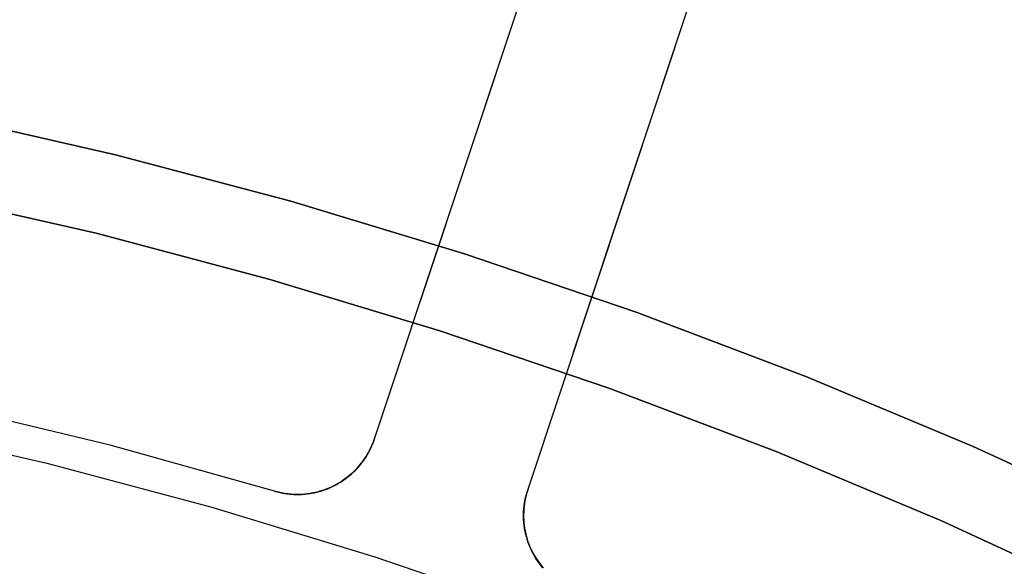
# Model space of a CAD drawing. Header units: millimetres. Extents: x 6038 to 7358, y -8545 to -7225.
# Tile 186 of 256: x 6712.69 to 6724.86, y -7826.65 to -7819.88. Entities that reach past the tile are written whole.
import ezdxf

# ---------------------------------------------------------------- set-up
doc = ezdxf.new("R2010")
doc.units = ezdxf.units.MM
doc.layers.add('color', color=7, linetype='Continuous')

msp = doc.modelspace()

# ---------------------------------------------------------------- linework, layer by layer
at = {"color": 7, "true_color": 0xffffff}
for p, q in [((6711.684, -7821.056, 259.6), (6713.872, -7821.555, 259.6)), ((6713.872, -7821.555, 231.716), (6711.684, -7821.056, 231.716)), ((6713.872, -7821.555, 245.658), (6711.684, -7821.056, 245.658)), ((6713.872, -7821.555, 231.716), (6711.684, -7821.056, 231.716)), ((6711.684, -7821.056, 259.6), (6713.872, -7821.555, 259.6)), ((6713.872, -7821.555, 259.6), (6716.041, -7822.13, 259.6)), ((6716.041, -7822.13, 231.716), (6713.872, -7821.555, 231.716)), ((6716.041, -7822.13, 245.658), (6713.872, -7821.555, 245.658)), ((6716.041, -7822.13, 231.716), (6713.872, -7821.555, 231.716)), ((6713.872, -7821.555, 259.6), (6716.041, -7822.13, 259.6)), ((6713.633, -7822.526, 231.716), (6711.479, -7822.035, 231.716)), ((6711.479, -7822.035, 259.6), (6713.633, -7822.526, 259.6)), ((6713.633, -7822.526, 231.716), (6711.479, -7822.035, 231.716)), ((6713.633, -7822.526, 245.658), (6711.479, -7822.035, 245.658)), ((6711.479, -7822.035, 259.6), (6713.633, -7822.526, 259.6)), ((6716.041, -7822.13, 259.6), (6718.189, -7822.779, 259.6)), ((6718.189, -7822.779, 231.716), (6716.041, -7822.13, 231.716)), ((6718.189, -7822.779, 245.658), (6716.041, -7822.13, 245.658)), ((6718.189, -7822.779, 231.716), (6716.041, -7822.13, 231.716)), ((6716.041, -7822.13, 259.6), (6718.189, -7822.779, 259.6)), ((6715.768, -7823.092, 231.716), (6713.633, -7822.526, 231.716)), ((6713.633, -7822.526, 259.6), (6715.768, -7823.092, 259.6)), ((6715.768, -7823.092, 231.716), (6713.633, -7822.526, 231.716)), ((6715.768, -7823.092, 245.658), (6713.633, -7822.526, 245.658)), ((6713.633, -7822.526, 259.6), (6715.768, -7823.092, 259.6)), ((6718.189, -7822.779, 259.6), (6720.313, -7823.502, 259.6)), ((6720.313, -7823.502, 231.716), (6718.189, -7822.779, 231.716)), ((6720.313, -7823.502, 245.658), (6718.189, -7822.779, 245.658)), ((6720.313, -7823.502, 231.716), (6718.189, -7822.779, 231.716)), ((6718.189, -7822.779, 259.6), (6720.313, -7823.502, 259.6)), ((6717.883, -7823.731, 231.716), (6715.768, -7823.092, 231.716)), ((6715.768, -7823.092, 259.6), (6717.883, -7823.731, 259.6)), ((6717.883, -7823.731, 231.716), (6715.768, -7823.092, 231.716)), ((6717.883, -7823.731, 245.658), (6715.768, -7823.092, 245.658)), ((6715.768, -7823.092, 259.6), (6717.883, -7823.731, 259.6)), ((6720.313, -7823.502, 259.6), (6722.411, -7824.297, 259.6)), ((6722.411, -7824.297, 231.716), (6720.313, -7823.502, 231.716)), ((6722.411, -7824.297, 245.658), (6720.313, -7823.502, 245.658)), ((6722.411, -7824.297, 231.716), (6720.313, -7823.502, 231.716)), ((6720.313, -7823.502, 259.6), (6722.411, -7824.297, 259.6)), ((6719.975, -7824.443, 231.716), (6717.883, -7823.731, 231.716)), ((6717.883, -7823.731, 259.6), (6719.975, -7824.443, 259.6)), ((6719.975, -7824.443, 231.716), (6717.883, -7823.731, 231.716)), ((6719.975, -7824.443, 245.658), (6717.883, -7823.731, 245.658)), ((6717.883, -7823.731, 259.6), (6719.975, -7824.443, 259.6)), ((6722.411, -7824.297, 259.6), (6724.481, -7825.165, 259.6)), ((6724.481, -7825.165, 231.716), (6722.411, -7824.297, 231.716)), ((6724.481, -7825.165, 245.658), (6722.411, -7824.297, 245.658)), ((6724.481, -7825.165, 231.716), (6722.411, -7824.297, 231.716)), ((6722.411, -7824.297, 259.6), (6724.481, -7825.165, 259.6)), ((6722.041, -7825.226, 231.716), (6719.975, -7824.443, 231.716)), ((6719.975, -7824.443, 259.6), (6722.041, -7825.226, 259.6)), ((6722.041, -7825.226, 231.716), (6719.975, -7824.443, 231.716)), ((6722.041, -7825.226, 245.658), (6719.975, -7824.443, 245.658)), ((6719.975, -7824.443, 259.6), (6722.041, -7825.226, 259.6)), ((6724.481, -7825.165, 259.6), (6726.519, -7826.104, 259.6)), ((6726.519, -7826.104, 231.716), (6724.481, -7825.165, 231.716)), ((6726.519, -7826.104, 245.658), (6724.481, -7825.165, 245.658)), ((6726.519, -7826.104, 231.716), (6724.481, -7825.165, 231.716)), ((6724.481, -7825.165, 259.6), (6726.519, -7826.104, 259.6)), ((6724.078, -7826.08, 231.716), (6722.041, -7825.226, 231.716)), ((6722.041, -7825.226, 259.6), (6724.078, -7826.08, 259.6)), ((6724.078, -7826.08, 231.716), (6722.041, -7825.226, 231.716)), ((6724.078, -7826.08, 245.658), (6722.041, -7825.226, 245.658)), ((6722.041, -7825.226, 259.6), (6724.078, -7826.08, 259.6)), ((6726.085, -7827.005, 231.716), (6724.078, -7826.08, 231.716)), ((6724.078, -7826.08, 259.6), (6726.085, -7827.005, 259.6)), ((6726.085, -7827.005, 231.716), (6724.078, -7826.08, 231.716)), ((6726.085, -7827.005, 245.658), (6724.078, -7826.08, 245.658)), ((6724.078, -7826.08, 259.6), (6726.085, -7827.005, 259.6))]:
    msp.add_line(p, q, dxfattribs=at)
at = {"layer": 'color', "color": 254, "true_color": 0xcad1ee}
for p, q in [((6720.07, -7816.053, 30.3), (6717.072, -7825.072, 30.3)), ((6720.07, -7816.053, 23.733), (6717.072, -7825.072, 27.784)), ((6720.07, -7816.053, 30.3), (6717.072, -7825.072, 30.3)), ((6720.07, -7816.053, 23.733), (6717.072, -7825.072, 27.784)), ((6720.07, -7816.053, 27.017), (6717.64, -7823.364, 27.017)), ((6718.97, -7825.703, 30.3), (6721.967, -7816.684, 30.3)), ((6718.97, -7825.703, 30.3), (6721.967, -7816.684, 30.3)), ((6718.97, -7825.703, 27.784), (6721.967, -7816.684, 23.734)), ((6718.97, -7825.703, 27.784), (6721.967, -7816.684, 23.734)), ((6719.538, -7823.995, 27.017), (6721.967, -7816.684, 27.017)), ((6718.571, -7820.563, 25.759), (6718.571, -7820.563, 30.3)), ((6720.469, -7821.194, 25.759), (6720.469, -7821.194, 30.3)), ((6713.804, -7825.149, 30.3), (6711.75, -7824.652, 30.3)), ((6713.804, -7825.149, 30.3), (6711.75, -7824.652, 30.3)), ((6713.804, -7825.149, 28.2), (6711.75, -7824.652, 28.2)), ((6713.804, -7825.149, 29.25), (6711.75, -7824.652, 29.25)), ((6713.804, -7825.149, 28.2), (6711.75, -7824.652, 28.2)), ((6710.969, -7824.9, 26.2), (6713.024, -7825.372, 26.2)), ((6710.969, -7824.9, 26.2), (6713.024, -7825.372, 26.2)), ((6717.072, -7825.072, 30.3), (6717.061, -7825.105, 30.3)), ((6717.061, -7825.106, 27.799), (6717.072, -7825.072, 27.784)), ((6717.061, -7825.105, 29.042), (6717.072, -7825.072, 29.042)), ((6717.072, -7825.072, 30.3), (6717.061, -7825.105, 30.3)), ((6717.061, -7825.106, 27.799), (6717.072, -7825.072, 27.784)), ((6717.072, -7825.072, 27.784), (6717.072, -7825.072, 30.3)), ((6717.072, -7825.072, 27.784), (6717.072, -7825.072, 30.3)), ((6715.839, -7825.716, 30.3), (6713.804, -7825.149, 30.3)), ((6715.839, -7825.716, 30.3), (6713.804, -7825.149, 30.3)), ((6715.839, -7825.716, 28.2), (6713.804, -7825.149, 28.2)), ((6715.839, -7825.716, 29.25), (6713.804, -7825.149, 29.25)), ((6715.839, -7825.716, 28.2), (6713.804, -7825.149, 28.2)), ((6717.019, -7825.202, 27.844), (6717.034, -7825.171, 27.829)), ((6717.019, -7825.202, 27.844), (6717.034, -7825.171, 27.829)), ((6717.035, -7825.168, 30.3), (6717.021, -7825.199, 30.3)), ((6717.021, -7825.199, 29.042), (6717.035, -7825.168, 29.042)), ((6717.035, -7825.168, 30.3), (6717.021, -7825.199, 30.3)), ((6717.034, -7825.171, 27.829), (6717.048, -7825.138, 27.814)), ((6717.034, -7825.171, 27.829), (6717.048, -7825.138, 27.814)), ((6717.049, -7825.136, 30.3), (6717.035, -7825.168, 30.3)), ((6717.035, -7825.168, 29.042), (6717.049, -7825.136, 29.042)), ((6717.049, -7825.136, 30.3), (6717.035, -7825.168, 30.3)), ((6717.048, -7825.138, 27.814), (6717.061, -7825.106, 27.799)), ((6717.048, -7825.138, 27.814), (6717.061, -7825.106, 27.799)), ((6717.061, -7825.105, 30.3), (6717.049, -7825.136, 30.3)), ((6717.049, -7825.136, 29.042), (6717.061, -7825.105, 29.042)), ((6717.061, -7825.105, 30.3), (6717.049, -7825.136, 30.3)), ((6716.952, -7825.317, 30.3), (6716.933, -7825.345, 30.3)), ((6716.933, -7825.345, 29.042), (6716.952, -7825.317, 29.042)), ((6716.952, -7825.317, 30.3), (6716.933, -7825.345, 30.3)), ((6716.948, -7825.324, 27.902), (6716.967, -7825.295, 27.888)), ((6716.948, -7825.324, 27.902), (6716.967, -7825.295, 27.888)), ((6716.971, -7825.288, 30.3), (6716.952, -7825.317, 30.3)), ((6716.952, -7825.317, 29.042), (6716.971, -7825.288, 29.042)), ((6716.971, -7825.288, 30.3), (6716.952, -7825.317, 30.3)), ((6716.967, -7825.295, 27.888), (6716.986, -7825.264, 27.873)), ((6716.967, -7825.295, 27.888), (6716.986, -7825.264, 27.873)), ((6716.988, -7825.259, 30.3), (6716.971, -7825.288, 30.3)), ((6716.971, -7825.288, 29.042), (6716.988, -7825.259, 29.042)), ((6716.988, -7825.259, 30.3), (6716.971, -7825.288, 30.3)), ((6716.986, -7825.264, 27.873), (6717.003, -7825.234, 27.859)), ((6716.986, -7825.264, 27.873), (6717.003, -7825.234, 27.859)), ((6717.005, -7825.229, 30.3), (6716.988, -7825.259, 30.3)), ((6716.988, -7825.259, 29.042), (6717.005, -7825.229, 29.042)), ((6717.005, -7825.229, 30.3), (6716.988, -7825.259, 30.3)), ((6717.003, -7825.234, 27.859), (6717.019, -7825.202, 27.844)), ((6717.003, -7825.234, 27.859), (6717.019, -7825.202, 27.844)), ((6717.021, -7825.199, 30.3), (6717.005, -7825.229, 30.3)), ((6717.005, -7825.229, 29.042), (6717.021, -7825.199, 29.042)), ((6717.021, -7825.199, 30.3), (6717.005, -7825.229, 30.3)), ((6713.024, -7825.372, 26.2), (6715.062, -7825.915, 26.2)), ((6713.024, -7825.372, 26.2), (6715.062, -7825.915, 26.2)), ((6716.834, -7825.46, 27.972), (6716.859, -7825.435, 27.959)), ((6716.834, -7825.46, 27.972), (6716.859, -7825.435, 27.959)), ((6716.868, -7825.424, 30.3), (6716.845, -7825.449, 30.3)), ((6716.845, -7825.449, 29.042), (6716.868, -7825.424, 29.042)), ((6716.868, -7825.424, 30.3), (6716.845, -7825.449, 30.3)), ((6716.859, -7825.435, 27.959), (6716.882, -7825.408, 27.945)), ((6716.859, -7825.435, 27.959), (6716.882, -7825.408, 27.945)), ((6716.891, -7825.398, 30.3), (6716.868, -7825.424, 30.3)), ((6716.868, -7825.424, 29.042), (6716.891, -7825.398, 29.042)), ((6716.891, -7825.398, 30.3), (6716.868, -7825.424, 30.3)), ((6716.882, -7825.408, 27.945), (6716.905, -7825.381, 27.931)), ((6716.882, -7825.408, 27.945), (6716.905, -7825.381, 27.931)), ((6716.912, -7825.372, 30.3), (6716.891, -7825.398, 30.3)), ((6716.891, -7825.398, 29.042), (6716.912, -7825.372, 29.042)), ((6716.912, -7825.372, 30.3), (6716.891, -7825.398, 30.3)), ((6716.905, -7825.381, 27.931), (6716.927, -7825.353, 27.917)), ((6716.905, -7825.381, 27.931), (6716.927, -7825.353, 27.917)), ((6716.933, -7825.345, 30.3), (6716.912, -7825.372, 30.3)), ((6716.912, -7825.372, 29.042), (6716.933, -7825.345, 29.042)), ((6716.933, -7825.345, 30.3), (6716.912, -7825.372, 30.3)), ((6716.927, -7825.353, 27.917), (6716.948, -7825.324, 27.902)), ((6716.927, -7825.353, 27.917), (6716.948, -7825.324, 27.902)), ((6716.717, -7825.562, 30.3), (6716.689, -7825.582, 30.3)), ((6716.689, -7825.582, 29.042), (6716.717, -7825.562, 29.042)), ((6716.717, -7825.562, 30.3), (6716.689, -7825.582, 30.3)), ((6716.696, -7825.576, 28.037), (6716.725, -7825.555, 28.024)), ((6716.696, -7825.576, 28.037), (6716.725, -7825.555, 28.024)), ((6716.744, -7825.541, 30.3), (6716.717, -7825.562, 30.3)), ((6716.717, -7825.562, 29.042), (6716.744, -7825.541, 29.042)), ((6716.744, -7825.541, 30.3), (6716.717, -7825.562, 30.3)), ((6716.725, -7825.555, 28.024), (6716.754, -7825.532, 28.012)), ((6716.725, -7825.555, 28.024), (6716.754, -7825.532, 28.012)), ((6716.77, -7825.519, 30.3), (6716.744, -7825.541, 30.3)), ((6716.744, -7825.541, 29.042), (6716.77, -7825.519, 29.042)), ((6716.77, -7825.519, 30.3), (6716.744, -7825.541, 30.3)), ((6716.754, -7825.532, 28.012), (6716.781, -7825.509, 27.999)), ((6716.754, -7825.532, 28.012), (6716.781, -7825.509, 27.999)), ((6716.796, -7825.497, 30.3), (6716.77, -7825.519, 30.3)), ((6716.77, -7825.519, 29.042), (6716.796, -7825.497, 29.042)), ((6716.796, -7825.497, 30.3), (6716.77, -7825.519, 30.3)), ((6716.781, -7825.509, 27.999), (6716.808, -7825.485, 27.986)), ((6716.781, -7825.509, 27.999), (6716.808, -7825.485, 27.986)), ((6716.821, -7825.474, 30.3), (6716.796, -7825.497, 30.3)), ((6716.796, -7825.497, 29.042), (6716.821, -7825.474, 29.042)), ((6716.821, -7825.474, 30.3), (6716.796, -7825.497, 30.3)), ((6716.808, -7825.485, 27.986), (6716.834, -7825.46, 27.972)), ((6716.808, -7825.485, 27.986), (6716.834, -7825.46, 27.972)), ((6716.845, -7825.449, 30.3), (6716.821, -7825.474, 30.3)), ((6716.821, -7825.474, 29.042), (6716.845, -7825.449, 29.042)), ((6716.845, -7825.449, 30.3), (6716.821, -7825.474, 30.3)), ((6716.509, -7825.68, 30.3), (6716.477, -7825.692, 30.3)), ((6716.509, -7825.68, 30.3), (6716.477, -7825.692, 30.3)), ((6716.477, -7825.692, 29.192), (6716.509, -7825.68, 29.192)), ((6716.484, -7825.69, 28.11), (6716.514, -7825.678, 28.101)), ((6716.484, -7825.69, 28.11), (6716.514, -7825.678, 28.101)), ((6716.541, -7825.666, 30.3), (6716.509, -7825.68, 30.3)), ((6716.541, -7825.666, 30.3), (6716.509, -7825.68, 30.3)), ((6716.509, -7825.68, 29.192), (6716.541, -7825.666, 29.192)), ((6716.514, -7825.678, 28.101), (6716.543, -7825.665, 28.092)), ((6716.514, -7825.678, 28.101), (6716.543, -7825.665, 28.092)), ((6716.572, -7825.651, 30.3), (6716.541, -7825.666, 30.3)), ((6716.572, -7825.651, 30.3), (6716.541, -7825.666, 30.3)), ((6716.541, -7825.666, 29.192), (6716.572, -7825.651, 29.192)), ((6716.543, -7825.665, 28.092), (6716.572, -7825.651, 28.083)), ((6716.543, -7825.665, 28.092), (6716.572, -7825.651, 28.083)), ((6716.572, -7825.651, 28.083), (6716.604, -7825.634, 28.072)), ((6716.572, -7825.651, 28.083), (6716.604, -7825.634, 28.072)), ((6716.602, -7825.635, 30.3), (6716.572, -7825.651, 30.3)), ((6716.572, -7825.651, 29.042), (6716.602, -7825.635, 29.042)), ((6716.602, -7825.635, 30.3), (6716.572, -7825.651, 30.3)), ((6716.572, -7825.651, 30.3), (6716.572, -7825.651, 28.083)), ((6716.572, -7825.651, 30.3), (6716.572, -7825.651, 28.083)), ((6716.572, -7825.651, 28.083), (6716.572, -7825.651, 30.3)), ((6716.631, -7825.618, 30.3), (6716.602, -7825.635, 30.3)), ((6716.602, -7825.635, 29.042), (6716.631, -7825.618, 29.042)), ((6716.631, -7825.618, 30.3), (6716.602, -7825.635, 30.3)), ((6716.604, -7825.634, 28.072), (6716.635, -7825.615, 28.06)), ((6716.604, -7825.634, 28.072), (6716.635, -7825.615, 28.06)), ((6716.661, -7825.6, 30.3), (6716.631, -7825.618, 30.3)), ((6716.631, -7825.618, 29.042), (6716.661, -7825.6, 29.042)), ((6716.661, -7825.6, 30.3), (6716.631, -7825.618, 30.3)), ((6716.635, -7825.615, 28.06), (6716.666, -7825.596, 28.049)), ((6716.635, -7825.615, 28.06), (6716.666, -7825.596, 28.049)), ((6716.689, -7825.582, 30.3), (6716.661, -7825.6, 30.3)), ((6716.661, -7825.6, 29.042), (6716.689, -7825.582, 29.042)), ((6716.689, -7825.582, 30.3), (6716.661, -7825.6, 30.3)), ((6716.666, -7825.596, 28.049), (6716.696, -7825.576, 28.037)), ((6716.666, -7825.596, 28.049), (6716.696, -7825.576, 28.037)), ((6715.872, -7825.725, 30.3), (6715.839, -7825.716, 30.3)), ((6715.839, -7825.716, 30.3), (6715.839, -7825.716, 28.2)), ((6715.839, -7825.716, 28.2), (6715.871, -7825.724, 28.2)), ((6715.872, -7825.725, 30.3), (6715.839, -7825.716, 30.3)), ((6715.839, -7825.716, 30.3), (6715.839, -7825.716, 28.2)), ((6715.839, -7825.716, 28.2), (6715.871, -7825.724, 28.2)), ((6715.839, -7825.716, 29.192), (6715.872, -7825.725, 29.192)), ((6715.871, -7825.724, 28.2), (6715.903, -7825.732, 28.199)), ((6715.871, -7825.724, 28.2), (6715.903, -7825.732, 28.199)), ((6715.905, -7825.733, 30.3), (6715.872, -7825.725, 30.3)), ((6715.905, -7825.733, 30.3), (6715.872, -7825.725, 30.3)), ((6715.872, -7825.725, 29.192), (6715.905, -7825.733, 29.192)), ((6715.903, -7825.732, 28.199), (6715.936, -7825.739, 28.198)), ((6715.903, -7825.732, 28.199), (6715.936, -7825.739, 28.198)), ((6715.938, -7825.74, 30.3), (6715.905, -7825.733, 30.3)), ((6715.938, -7825.74, 30.3), (6715.905, -7825.733, 30.3)), ((6715.905, -7825.733, 29.192), (6715.938, -7825.74, 29.192)), ((6715.936, -7825.739, 28.198), (6715.968, -7825.744, 28.196)), ((6715.936, -7825.739, 28.198), (6715.968, -7825.744, 28.196)), ((6715.972, -7825.745, 30.3), (6715.938, -7825.74, 30.3)), ((6715.972, -7825.745, 30.3), (6715.938, -7825.74, 30.3)), ((6715.938, -7825.74, 29.192), (6715.972, -7825.745, 29.192)), ((6715.968, -7825.744, 28.196), (6716.001, -7825.749, 28.194)), ((6715.968, -7825.744, 28.196), (6716.001, -7825.749, 28.194)), ((6716.006, -7825.75, 30.3), (6715.972, -7825.745, 30.3)), ((6716.006, -7825.75, 30.3), (6715.972, -7825.745, 30.3)), ((6715.972, -7825.745, 29.192), (6716.006, -7825.75, 29.192)), ((6716.001, -7825.749, 28.194), (6716.034, -7825.752, 28.191)), ((6716.001, -7825.749, 28.194), (6716.034, -7825.752, 28.191)), ((6716.04, -7825.753, 30.3), (6716.006, -7825.75, 30.3)), ((6716.04, -7825.753, 30.3), (6716.006, -7825.75, 30.3)), ((6716.006, -7825.75, 29.192), (6716.04, -7825.753, 29.192)), ((6716.034, -7825.752, 28.191), (6716.067, -7825.755, 28.188)), ((6716.034, -7825.752, 28.191), (6716.067, -7825.755, 28.188)), ((6716.074, -7825.756, 30.3), (6716.04, -7825.753, 30.3)), ((6716.074, -7825.756, 30.3), (6716.04, -7825.753, 30.3)), ((6716.04, -7825.753, 29.192), (6716.074, -7825.756, 29.192)), ((6716.067, -7825.755, 28.188), (6716.1, -7825.756, 28.185)), ((6716.067, -7825.755, 28.188), (6716.1, -7825.756, 28.185)), ((6716.109, -7825.757, 30.3), (6716.074, -7825.756, 30.3)), ((6716.109, -7825.757, 30.3), (6716.074, -7825.756, 30.3)), ((6716.074, -7825.756, 29.192), (6716.109, -7825.757, 29.192)), ((6716.1, -7825.756, 28.185), (6716.133, -7825.757, 28.181)), ((6716.1, -7825.756, 28.185), (6716.133, -7825.757, 28.181)), ((6716.143, -7825.757, 30.3), (6716.109, -7825.757, 30.3)), ((6716.143, -7825.757, 30.3), (6716.109, -7825.757, 30.3)), ((6716.109, -7825.757, 29.192), (6716.143, -7825.757, 29.192)), ((6716.133, -7825.757, 28.181), (6716.166, -7825.756, 28.176)), ((6716.133, -7825.757, 28.181), (6716.166, -7825.756, 28.176)), ((6716.177, -7825.756, 30.3), (6716.143, -7825.757, 30.3)), ((6716.177, -7825.756, 30.3), (6716.143, -7825.757, 30.3)), ((6716.143, -7825.757, 29.192), (6716.177, -7825.756, 29.192)), ((6716.166, -7825.756, 28.176), (6716.199, -7825.754, 28.171)), ((6716.166, -7825.756, 28.176), (6716.199, -7825.754, 28.171)), ((6716.211, -7825.753, 30.3), (6716.177, -7825.756, 30.3)), ((6716.211, -7825.753, 30.3), (6716.177, -7825.756, 30.3)), ((6716.177, -7825.756, 29.192), (6716.211, -7825.753, 29.192)), ((6716.199, -7825.754, 28.171), (6716.232, -7825.751, 28.166)), ((6716.199, -7825.754, 28.171), (6716.232, -7825.751, 28.166)), ((6716.245, -7825.75, 30.3), (6716.211, -7825.753, 30.3)), ((6716.245, -7825.75, 30.3), (6716.211, -7825.753, 30.3)), ((6716.211, -7825.753, 29.192), (6716.245, -7825.75, 29.192)), ((6716.232, -7825.751, 28.166), (6716.264, -7825.747, 28.161)), ((6716.232, -7825.751, 28.166), (6716.264, -7825.747, 28.161)), ((6716.279, -7825.745, 30.3), (6716.245, -7825.75, 30.3)), ((6716.279, -7825.745, 30.3), (6716.245, -7825.75, 30.3)), ((6716.245, -7825.75, 29.192), (6716.279, -7825.745, 29.192)), ((6716.264, -7825.747, 28.161), (6716.297, -7825.742, 28.155)), ((6716.264, -7825.747, 28.161), (6716.297, -7825.742, 28.155)), ((6716.313, -7825.739, 30.3), (6716.279, -7825.745, 30.3)), ((6716.313, -7825.739, 30.3), (6716.279, -7825.745, 30.3)), ((6716.279, -7825.745, 29.192), (6716.313, -7825.739, 29.192)), ((6716.297, -7825.742, 28.155), (6716.329, -7825.736, 28.148)), ((6716.297, -7825.742, 28.155), (6716.329, -7825.736, 28.148)), ((6716.346, -7825.732, 30.3), (6716.313, -7825.739, 30.3)), ((6716.346, -7825.732, 30.3), (6716.313, -7825.739, 30.3)), ((6716.313, -7825.739, 29.192), (6716.346, -7825.732, 29.192)), ((6716.329, -7825.736, 28.148), (6716.361, -7825.729, 28.141)), ((6716.329, -7825.736, 28.148), (6716.361, -7825.729, 28.141)), ((6716.38, -7825.724, 30.3), (6716.346, -7825.732, 30.3)), ((6716.38, -7825.724, 30.3), (6716.346, -7825.732, 30.3)), ((6716.346, -7825.732, 29.192), (6716.38, -7825.724, 29.192)), ((6716.361, -7825.729, 28.141), (6716.392, -7825.721, 28.134)), ((6716.361, -7825.729, 28.141), (6716.392, -7825.721, 28.134)), ((6716.413, -7825.714, 30.3), (6716.38, -7825.724, 30.3)), ((6716.413, -7825.714, 30.3), (6716.38, -7825.724, 30.3)), ((6716.38, -7825.724, 29.192), (6716.413, -7825.714, 29.192)), ((6716.392, -7825.721, 28.134), (6716.423, -7825.712, 28.126)), ((6716.392, -7825.721, 28.134), (6716.423, -7825.712, 28.126)), ((6716.445, -7825.704, 30.3), (6716.413, -7825.714, 30.3)), ((6716.445, -7825.704, 30.3), (6716.413, -7825.714, 30.3)), ((6716.413, -7825.714, 29.192), (6716.445, -7825.704, 29.192)), ((6716.423, -7825.712, 28.126), (6716.454, -7825.702, 28.118)), ((6716.423, -7825.712, 28.126), (6716.454, -7825.702, 28.118)), ((6716.477, -7825.692, 30.3), (6716.445, -7825.704, 30.3)), ((6716.477, -7825.692, 30.3), (6716.445, -7825.704, 30.3)), ((6716.445, -7825.704, 29.192), (6716.477, -7825.692, 29.192)), ((6716.454, -7825.702, 28.118), (6716.484, -7825.69, 28.11)), ((6716.454, -7825.702, 28.118), (6716.484, -7825.69, 28.11)), ((6718.94, -7825.799, 27.827), (6718.932, -7825.832, 27.841)), ((6718.94, -7825.799, 27.827), (6718.932, -7825.832, 27.841)), ((6718.936, -7825.836, 30.3), (6718.943, -7825.802, 30.3)), ((6718.936, -7825.836, 30.3), (6718.943, -7825.802, 30.3)), ((6718.943, -7825.802, 29.042), (6718.936, -7825.836, 29.042)), ((6718.949, -7825.767, 27.813), (6718.94, -7825.799, 27.827)), ((6718.949, -7825.767, 27.813), (6718.94, -7825.799, 27.827)), ((6718.943, -7825.802, 30.3), (6718.951, -7825.769, 30.3)), ((6718.943, -7825.802, 30.3), (6718.951, -7825.769, 30.3)), ((6718.951, -7825.769, 29.042), (6718.943, -7825.802, 29.042)), ((6718.959, -7825.735, 27.798), (6718.949, -7825.767, 27.813)), ((6718.959, -7825.735, 27.798), (6718.949, -7825.767, 27.813)), ((6718.951, -7825.769, 30.3), (6718.96, -7825.736, 30.3)), ((6718.951, -7825.769, 30.3), (6718.96, -7825.736, 30.3)), ((6718.96, -7825.736, 29.042), (6718.951, -7825.769, 29.042)), ((6718.97, -7825.703, 27.784), (6718.959, -7825.735, 27.798)), ((6718.97, -7825.703, 27.784), (6718.959, -7825.735, 27.798)), ((6718.96, -7825.736, 30.3), (6718.97, -7825.703, 30.3)), ((6718.96, -7825.736, 30.3), (6718.97, -7825.703, 30.3)), ((6718.97, -7825.703, 29.042), (6718.96, -7825.736, 29.042)), ((6718.97, -7825.703, 30.3), (6718.97, -7825.703, 27.784)), ((6718.97, -7825.703, 30.3), (6718.97, -7825.703, 27.784)), ((6715.062, -7825.915, 26.2), (6717.08, -7826.528, 26.2)), ((6715.062, -7825.915, 26.2), (6717.08, -7826.528, 26.2)), ((6718.921, -7825.898, 27.87), (6718.917, -7825.932, 27.884)), ((6718.921, -7825.898, 27.87), (6718.917, -7825.932, 27.884)), ((6718.926, -7825.865, 27.856), (6718.921, -7825.898, 27.87)), ((6718.926, -7825.865, 27.856), (6718.921, -7825.898, 27.87)), ((6718.923, -7825.937, 30.3), (6718.926, -7825.903, 30.3)), ((6718.923, -7825.937, 30.3), (6718.926, -7825.903, 30.3)), ((6718.926, -7825.903, 29.042), (6718.923, -7825.937, 29.042)), ((6718.932, -7825.832, 27.841), (6718.926, -7825.865, 27.856)), ((6718.932, -7825.832, 27.841), (6718.926, -7825.865, 27.856)), ((6718.926, -7825.903, 30.3), (6718.93, -7825.869, 30.3)), ((6718.926, -7825.903, 30.3), (6718.93, -7825.869, 30.3)), ((6718.93, -7825.869, 29.042), (6718.926, -7825.903, 29.042)), ((6718.93, -7825.869, 30.3), (6718.936, -7825.836, 30.3)), ((6718.93, -7825.869, 30.3), (6718.936, -7825.836, 30.3)), ((6718.936, -7825.836, 29.042), (6718.93, -7825.869, 29.042)), ((6718.914, -7825.965, 27.898), (6718.913, -7825.999, 27.911)), ((6718.914, -7825.965, 27.898), (6718.913, -7825.999, 27.911)), ((6718.913, -7825.999, 27.911), (6718.913, -7826.033, 27.925)), ((6718.913, -7825.999, 27.911), (6718.913, -7826.033, 27.925)), ((6718.913, -7826.033, 27.925), (6718.914, -7826.067, 27.938)), ((6718.913, -7826.033, 27.925), (6718.914, -7826.067, 27.938)), ((6718.917, -7825.932, 27.884), (6718.914, -7825.965, 27.898)), ((6718.917, -7825.932, 27.884), (6718.914, -7825.965, 27.898)), ((6718.919, -7826.006, 30.3), (6718.92, -7825.971, 30.3)), ((6718.919, -7826.006, 30.3), (6718.92, -7825.971, 30.3)), ((6718.92, -7825.971, 29.042), (6718.919, -7826.006, 29.042)), ((6718.919, -7826.04, 30.3), (6718.919, -7826.006, 30.3)), ((6718.919, -7826.04, 30.3), (6718.919, -7826.006, 30.3)), ((6718.919, -7826.006, 29.042), (6718.919, -7826.04, 29.042)), ((6718.921, -7826.074, 30.3), (6718.919, -7826.04, 30.3)), ((6718.921, -7826.074, 30.3), (6718.919, -7826.04, 30.3)), ((6718.919, -7826.04, 29.042), (6718.921, -7826.074, 29.042)), ((6718.92, -7825.971, 30.3), (6718.923, -7825.937, 30.3)), ((6718.92, -7825.971, 30.3), (6718.923, -7825.937, 30.3)), ((6718.923, -7825.937, 29.042), (6718.92, -7825.971, 29.042)), ((6718.914, -7826.067, 27.938), (6718.916, -7826.101, 27.952)), ((6718.914, -7826.067, 27.938), (6718.916, -7826.101, 27.952)), ((6718.916, -7826.101, 27.952), (6718.92, -7826.135, 27.965)), ((6718.916, -7826.101, 27.952), (6718.92, -7826.135, 27.965)), ((6718.92, -7826.135, 27.965), (6718.925, -7826.168, 27.978)), ((6718.92, -7826.135, 27.965), (6718.925, -7826.168, 27.978)), ((6718.923, -7826.108, 30.3), (6718.921, -7826.074, 30.3)), ((6718.923, -7826.108, 30.3), (6718.921, -7826.074, 30.3)), ((6718.921, -7826.074, 29.042), (6718.923, -7826.108, 29.042)), ((6718.927, -7826.142, 30.3), (6718.923, -7826.108, 30.3)), ((6718.927, -7826.142, 30.3), (6718.923, -7826.108, 30.3)), ((6718.923, -7826.108, 29.042), (6718.927, -7826.142, 29.042)), ((6718.925, -7826.168, 27.978), (6718.931, -7826.202, 27.99)), ((6718.925, -7826.168, 27.978), (6718.931, -7826.202, 27.99)), ((6718.932, -7826.176, 30.3), (6718.927, -7826.142, 30.3)), ((6718.932, -7826.176, 30.3), (6718.927, -7826.142, 30.3)), ((6718.927, -7826.142, 29.042), (6718.932, -7826.176, 29.042)), ((6718.931, -7826.202, 27.99), (6718.938, -7826.236, 28.003)), ((6718.931, -7826.202, 27.99), (6718.938, -7826.236, 28.003)), ((6718.938, -7826.21, 30.3), (6718.932, -7826.176, 30.3)), ((6718.938, -7826.21, 30.3), (6718.932, -7826.176, 30.3)), ((6718.932, -7826.176, 29.042), (6718.938, -7826.21, 29.042)), ((6718.945, -7826.243, 30.3), (6718.938, -7826.21, 30.3)), ((6718.945, -7826.243, 30.3), (6718.938, -7826.21, 30.3)), ((6718.938, -7826.21, 29.042), (6718.945, -7826.243, 29.042)), ((6718.938, -7826.236, 28.003), (6718.947, -7826.269, 28.015)), ((6718.938, -7826.236, 28.003), (6718.947, -7826.269, 28.015)), ((6718.953, -7826.276, 30.3), (6718.945, -7826.243, 30.3)), ((6718.953, -7826.276, 30.3), (6718.945, -7826.243, 30.3)), ((6718.945, -7826.243, 29.042), (6718.953, -7826.276, 29.042)), ((6718.947, -7826.269, 28.015), (6718.957, -7826.302, 28.027)), ((6718.947, -7826.269, 28.015), (6718.957, -7826.302, 28.027)), ((6718.962, -7826.309, 30.3), (6718.953, -7826.276, 30.3)), ((6718.962, -7826.309, 30.3), (6718.953, -7826.276, 30.3)), ((6718.953, -7826.276, 29.042), (6718.962, -7826.309, 29.042)), ((6718.957, -7826.302, 28.027), (6718.968, -7826.335, 28.038)), ((6718.957, -7826.302, 28.027), (6718.968, -7826.335, 28.038)), ((6718.973, -7826.342, 30.3), (6718.962, -7826.309, 30.3)), ((6718.973, -7826.342, 30.3), (6718.962, -7826.309, 30.3)), ((6718.962, -7826.309, 29.042), (6718.973, -7826.342, 29.042)), ((6718.968, -7826.335, 28.038), (6718.98, -7826.367, 28.05)), ((6718.968, -7826.335, 28.038), (6718.98, -7826.367, 28.05)), ((6718.984, -7826.374, 30.3), (6718.973, -7826.342, 30.3)), ((6718.984, -7826.374, 30.3), (6718.973, -7826.342, 30.3)), ((6718.973, -7826.342, 29.042), (6718.984, -7826.374, 29.042)), ((6718.98, -7826.367, 28.05), (6718.994, -7826.399, 28.061)), ((6718.98, -7826.367, 28.05), (6718.994, -7826.399, 28.061)), ((6718.997, -7826.406, 30.3), (6718.984, -7826.374, 30.3)), ((6718.997, -7826.406, 30.3), (6718.984, -7826.374, 30.3)), ((6718.984, -7826.374, 29.042), (6718.997, -7826.406, 29.042)), ((6718.994, -7826.399, 28.061), (6719.008, -7826.431, 28.071)), ((6718.994, -7826.399, 28.061), (6719.008, -7826.431, 28.071)), ((6719.011, -7826.437, 30.3), (6718.997, -7826.406, 30.3)), ((6719.011, -7826.437, 30.3), (6718.997, -7826.406, 30.3)), ((6718.997, -7826.406, 29.042), (6719.011, -7826.437, 29.042)), ((6717.08, -7826.528, 26.2), (6719.076, -7827.21, 26.2)), ((6717.08, -7826.528, 26.2), (6719.076, -7827.21, 26.2)), ((6719.008, -7826.431, 28.071), (6719.024, -7826.462, 28.081)), ((6719.008, -7826.431, 28.071), (6719.024, -7826.462, 28.081)), ((6719.026, -7826.468, 30.3), (6719.011, -7826.437, 30.3)), ((6719.026, -7826.468, 30.3), (6719.011, -7826.437, 30.3)), ((6719.011, -7826.437, 29.042), (6719.026, -7826.468, 29.042)), ((6719.024, -7826.462, 28.081), (6719.041, -7826.493, 28.091)), ((6719.024, -7826.462, 28.081), (6719.041, -7826.493, 28.091)), ((6719.025, -7826.467, 28.083), (6719.025, -7826.467, 30.3)), ((6719.042, -7826.498, 30.3), (6719.026, -7826.468, 30.3)), ((6719.042, -7826.498, 30.3), (6719.026, -7826.468, 30.3)), ((6719.026, -7826.468, 29.042), (6719.042, -7826.498, 29.042)), ((6719.041, -7826.493, 28.091), (6719.059, -7826.523, 28.101)), ((6719.041, -7826.493, 28.091), (6719.059, -7826.523, 28.101)), ((6719.058, -7826.528, 30.3), (6719.042, -7826.498, 30.3)), ((6719.058, -7826.528, 30.3), (6719.042, -7826.498, 30.3)), ((6719.042, -7826.498, 29.042), (6719.058, -7826.528, 29.042)), ((6719.076, -7826.557, 30.3), (6719.058, -7826.528, 30.3)), ((6719.076, -7826.557, 30.3), (6719.058, -7826.528, 30.3)), ((6719.058, -7826.528, 29.042), (6719.076, -7826.557, 29.042)), ((6719.059, -7826.523, 28.101), (6719.078, -7826.553, 28.11)), ((6719.059, -7826.523, 28.101), (6719.078, -7826.553, 28.11)), ((6719.095, -7826.585, 30.3), (6719.076, -7826.557, 30.3)), ((6719.095, -7826.585, 30.3), (6719.076, -7826.557, 30.3)), ((6719.076, -7826.557, 29.042), (6719.095, -7826.585, 29.042)), ((6719.078, -7826.553, 28.11), (6719.098, -7826.582, 28.119)), ((6719.078, -7826.553, 28.11), (6719.098, -7826.582, 28.119)), ((6719.115, -7826.613, 30.3), (6719.095, -7826.585, 30.3)), ((6719.115, -7826.613, 30.3), (6719.095, -7826.585, 30.3)), ((6719.095, -7826.585, 29.042), (6719.115, -7826.613, 29.042)), ((6719.098, -7826.582, 28.119), (6719.119, -7826.611, 28.127)), ((6719.098, -7826.582, 28.119), (6719.119, -7826.611, 28.127)), ((6719.136, -7826.64, 30.3), (6719.115, -7826.613, 30.3)), ((6719.136, -7826.64, 30.3), (6719.115, -7826.613, 30.3)), ((6719.115, -7826.613, 29.042), (6719.136, -7826.64, 29.042)), ((6719.119, -7826.611, 28.127), (6719.141, -7826.639, 28.135)), ((6719.119, -7826.611, 28.127), (6719.141, -7826.639, 28.135)), ((6719.158, -7826.667, 30.3), (6719.136, -7826.64, 30.3)), ((6719.158, -7826.667, 30.3), (6719.136, -7826.64, 30.3)), ((6719.136, -7826.64, 29.042), (6719.158, -7826.667, 29.042)), ((6719.141, -7826.639, 28.135), (6719.164, -7826.666, 28.143)), ((6719.141, -7826.639, 28.135), (6719.164, -7826.666, 28.143))]:
    msp.add_line(p, q, dxfattribs=at)

doc.saveas('drawing.dxf')
